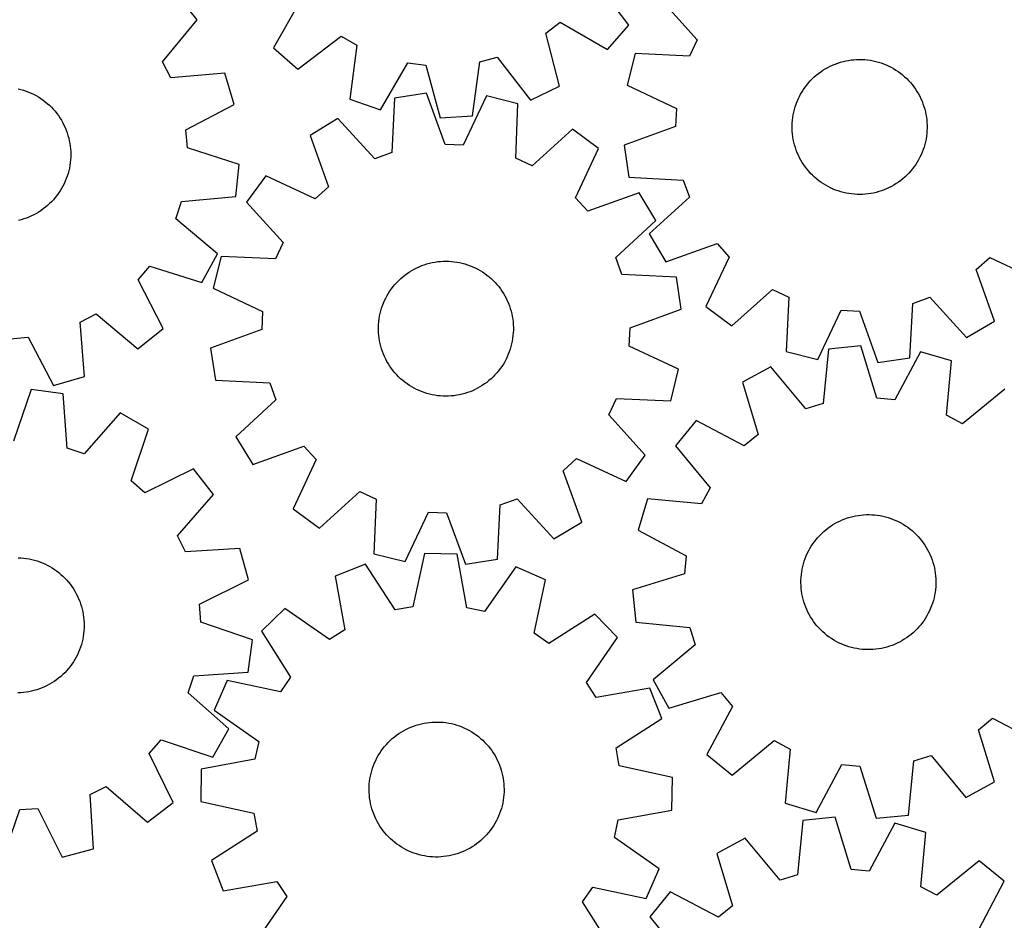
# Model space of a CAD drawing. Header units: millimetres. Extents: x 7 to 1243, y 7 to 1287.
# Tile 16 of 22: x 708 to 1059, y 447 to 767. Entities that reach past the tile are written whole.
import ezdxf

# ---------------------------------------------------------------- set-up
doc = ezdxf.new("R2010")
doc.units = ezdxf.units.MM
doc.layers.add('CUT', color=7, linetype='CONTINUOUS', true_color=0x000000)

msp = doc.modelspace()

# ---------------------------------------------------------------- linework, layer by layer
at = {"layer": 'CUT'}
for p, q in [((925.098333, 765.145068), (913.388194, 780.582524)), ((771.610996, 767.009854), (764.398409, 776.013411)), ((936.528751, 774.351422), (949.469076, 759.929549)), ((808.347027, 773.91895), (798.681545, 757.125473)), ((759.193775, 752.13521), (771.610996, 767.009854)), ((895.570973, 762.249569), (900.680295, 766.153095)), ((900.680295, 766.153095), (917.473772, 756.487613)), ((917.473772, 756.487613), (925.098333, 765.145068)), ((807.339001, 749.500912), (822.776457, 761.211052)), ((822.776457, 761.211052), (828.338097, 757.984468)), ((900.482072, 743.505943), (895.570973, 762.249569)), ((798.681545, 757.125473), (807.339001, 749.500912)), ((828.338097, 757.984468), (825.834942, 738.770498)), ((949.469076, 759.929549), (946.710923, 754.121342)), ((872.094289, 752.130483), (878.308502, 753.781617)), ((878.308502, 753.781617), (890.124831, 738.425291)), ((927.356162, 755.03549), (924.535656, 743.849329)), ((946.710923, 754.121342), (927.356162, 755.03549)), ((762.15752, 746.429169), (759.193775, 752.13521)), ((836.751181, 735.039387), (846.532254, 751.765804)), ((846.532254, 751.765804), (852.9053, 750.913177)), ((852.9053, 750.913177), (857.945554, 732.203867)), ((869.458678, 732.934234), (872.094289, 752.130483)), ((994.157565, 749.097682), (994.990067, 749.61308)), ((994.990067, 749.61308), (995.842899, 750.094092)), ((995.842899, 750.094092), (996.714641, 750.539919)), ((996.714641, 750.539919), (997.603842, 750.949817)), ((997.603842, 750.949817), (998.509023, 751.323104)), ((998.509023, 751.323104), (999.428675, 751.65916)), ((999.428675, 751.65916), (1000.36127, 751.957425)), ((1000.36127, 751.957425), (1001.305255, 752.217403)), ((1001.305255, 752.217403), (1002.259058, 752.43866)), ((1002.259058, 752.43866), (1003.221092, 752.620829)), ((1003.221092, 752.620829), (1004.189756, 752.763607)), ((1004.189756, 752.763607), (1005.163437, 752.866755)), ((1005.163437, 752.866755), (1006.140516, 752.930102)), ((1006.140516, 752.930102), (1007.119365, 752.953543)), ((1007.119365, 752.953543), (1008.098356, 752.937038)), ((1008.098356, 752.937038), (1009.075859, 752.880616)), ((1009.075859, 752.880616), (1010.050246, 752.784369)), ((1010.050246, 752.784369), (1011.019898, 752.648459)), ((1011.019898, 752.648459), (1011.983198, 752.473111)), ((1011.983198, 752.473111), (1012.938545, 752.258618)), ((1012.938545, 752.258618), (1013.884348, 752.005335)), ((1013.884348, 752.005335), (1014.819033, 751.713686)), ((1014.819033, 751.713686), (1015.741044, 751.384154)), ((1015.741044, 751.384154), (1016.648847, 751.01729)), ((1016.648847, 751.01729), (1017.54093, 750.613702)), ((1017.54093, 750.613702), (1018.415809, 750.174064)), ((1018.415809, 750.174064), (1019.272028, 749.699107)), ((1019.272028, 749.699107), (1020.108161, 749.189621)), ((781.467309, 748.033692), (762.15752, 746.429169)), ((784.685358, 736.955352), (781.467309, 748.033692)), ((989.664411, 745.335057), (990.347181, 746.036855)), ((990.347181, 746.036855), (991.058007, 746.71022)), ((991.058007, 746.71022), (991.795708, 747.354032)), ((991.795708, 747.354032), (992.559055, 747.967217)), ((992.559055, 747.967217), (993.346777, 748.548757)), ((993.346777, 748.548757), (994.157565, 749.097682)), ((1020.108161, 749.189621), (1020.922817, 748.646454)), ((1020.922817, 748.646454), (1021.714641, 748.07051)), ((1021.714641, 748.07051), (1022.482313, 747.462749)), ((1022.482313, 747.462749), (1023.224557, 746.824181)), ((1023.224557, 746.824181), (1023.940137, 746.155869)), ((1023.940137, 746.155869), (1024.627862, 745.458926)), ((707.875129, 742.531314), (708.825737, 742.296708)), ((890.124831, 738.425291), (900.482072, 743.505943)), ((924.535656, 743.849329), (942.009968, 735.477304)), ((987.235894, 742.267561), (987.795565, 743.070968)), ((987.795565, 743.070968), (988.387541, 743.850878)), ((988.387541, 743.850878), (989.010835, 744.605993)), ((989.010835, 744.605993), (989.664411, 745.335057)), ((1024.627862, 745.458926), (1025.286587, 744.734512)), ((1025.286587, 744.734512), (1025.915217, 743.983832)), ((1025.915217, 743.983832), (1026.512703, 743.208136)), ((1026.512703, 743.208136), (1027.078054, 742.408714)), ((708.825737, 742.296708), (709.765984, 742.023524)), ((709.765984, 742.023524), (710.694307, 741.712216)), ((710.694307, 741.712216), (711.609159, 741.363302)), ((711.609159, 741.363302), (712.509018, 740.977363)), ((712.509018, 740.977363), (713.392386, 740.555041)), ((713.392386, 740.555041), (714.257793, 740.097039)), ((714.257793, 740.097039), (715.103799, 739.604119)), ((715.103799, 739.604119), (715.928995, 739.077103)), ((715.928995, 739.077103), (716.732008, 738.516866)), ((841.713542, 739.213048), (840.77184, 719.859609)), ((853.118231, 740.950445), (841.713542, 739.213048)), ((859.780098, 722.755337), (853.118231, 740.950445)), ((874.479627, 739.984865), (866.203367, 722.464992)), ((885.681058, 737.225624), (874.479627, 739.984865)), ((985.33804, 738.846248), (985.75974, 739.729913)), ((985.75974, 739.729913), (986.217133, 740.595642)), ((986.217133, 740.595642), (986.709458, 741.441994)), ((986.709458, 741.441994), (987.235894, 742.267561)), ((1027.078054, 742.408714), (1027.610326, 741.586899)), ((1027.610326, 741.586899), (1028.108635, 740.744056)), ((1028.108635, 740.744056), (1028.57215, 739.88159)), ((1028.57215, 739.88159), (1029.000102, 739.000935)), ((1029.000102, 739.000935), (1029.391776, 738.103557)), ((716.732008, 738.516866), (717.511501, 737.924342)), ((717.511501, 737.924342), (718.266178, 737.300517)), ((718.266178, 737.300517), (718.994782, 736.646428)), ((718.994782, 736.646428), (719.6961, 735.963165)), ((719.6961, 735.963165), (720.368965, 735.251865)), ((767.521062, 727.964838), (784.685358, 736.955352)), ((825.834942, 738.770498), (836.751181, 735.039387)), ((884.872855, 717.86615), (885.681058, 737.225624)), ((984.021286, 735.16204), (984.293808, 736.102479)), ((984.293808, 736.102479), (984.604463, 737.03102)), ((984.604463, 737.03102), (984.952734, 737.946117)), ((984.952734, 737.946117), (985.33804, 738.846248)), ((1029.391776, 738.103557), (1029.746522, 737.190951)), ((1029.746522, 737.190951), (1030.063748, 736.264634)), ((1030.063748, 736.264634), (1030.342927, 735.326149)), ((720.368965, 735.251865), (721.012257, 734.513712)), ((721.012257, 734.513712), (721.624906, 733.749934)), ((721.624906, 733.749934), (722.205891, 732.961802)), ((722.205891, 732.961802), (722.754246, 732.150629)), ((722.754246, 732.150629), (723.269058, 731.317764)), ((857.945554, 732.203867), (869.458678, 732.934234)), ((942.009968, 735.477304), (941.684472, 729.05572)), ((983.320624, 731.312844), (983.436726, 732.285066)), ((983.436726, 732.285066), (983.592388, 733.251743)), ((983.592388, 733.251743), (983.787349, 734.211267)), ((983.787349, 734.211267), (984.021286, 735.16204)), ((1030.342927, 735.326149), (1030.583595, 734.377058)), ((1030.583595, 734.377058), (1030.78535, 733.41894)), ((1030.78535, 733.41894), (1030.947857, 732.45339)), ((1030.947857, 732.45339), (1031.070846, 731.482015)), ((723.269058, 731.317764), (723.74947, 730.464594)), ((723.74947, 730.464594), (724.194683, 729.592539)), ((724.194683, 729.592539), (724.603956, 728.70305)), ((724.603956, 728.70305), (724.976607, 727.797607)), ((821.608673, 731.930476), (811.736988, 725.960945)), ((834.726403, 717.669774), (821.608673, 731.930476)), ((941.684472, 729.05572), (923.453175, 722.493537)), ((983.207802, 729.358246), (983.244273, 730.336696)), ((983.211271, 728.379122), (983.207802, 729.358246)), ((983.244273, 730.336696), (983.320624, 731.312844)), ((1031.070846, 731.482015), (1031.154111, 730.506432)), ((1031.154111, 730.506432), (1031.197514, 729.528265)), ((1031.200982, 728.549141), (1031.164511, 727.570691)), ((1031.197514, 729.528265), (1031.200982, 728.549141)), ((724.976607, 727.797607), (725.312016, 726.877718)), ((725.312016, 726.877718), (725.609625, 725.944913)), ((725.609625, 725.944913), (725.868938, 725.000746)), ((725.868938, 725.000746), (726.089524, 724.046788)), ((768.075599, 721.558967), (767.521062, 727.964838)), ((811.736988, 725.960945), (818.273209, 707.720325)), ((905.046904, 728.158892), (890.696072, 715.139828)), ((914.339761, 721.323084), (905.046904, 728.158892)), ((983.254674, 727.400955), (983.211271, 728.379122)), ((983.337939, 726.425372), (983.254674, 727.400955)), ((983.460927, 725.453997), (983.337939, 726.425372)), ((983.623434, 724.488447), (983.460927, 725.453997)), ((1030.972058, 725.622321), (1030.816397, 724.655643)), ((1031.088161, 726.594542), (1030.972058, 725.622321)), ((1031.164511, 727.570691), (1031.088161, 726.594542)), ((726.089524, 724.046788), (726.271017, 723.084626)), ((726.271017, 723.084626), (726.413113, 722.115862)), ((726.413113, 722.115862), (726.515576, 721.142108)), ((786.529541, 715.651817), (768.075599, 721.558967)), ((866.203367, 722.464992), (859.780098, 722.755337)), ((923.453175, 722.493537), (925.128126, 711.07951)), ((983.82519, 723.530329), (983.623434, 724.488447)), ((984.065857, 722.581238), (983.82519, 723.530329)), ((984.345037, 721.642753), (984.065857, 722.581238)), ((984.662263, 720.716436), (984.345037, 721.642753)), ((1030.114976, 721.804908), (1029.804321, 720.876367)), ((1030.387499, 722.745347), (1030.114976, 721.804908)), ((1030.621436, 723.69612), (1030.387499, 722.745347)), ((1030.816397, 724.655643), (1030.621436, 723.69612)), ((726.515576, 721.142108), (726.578236, 720.164985)), ((726.583795, 718.207141), (726.526685, 717.229678)), ((726.578236, 720.164985), (726.600988, 719.18612)), ((726.600988, 719.18612), (726.583795, 718.207141)), ((840.77184, 719.859609), (834.726403, 717.669774)), ((906.184529, 703.746548), (914.339761, 721.323084)), ((985.017009, 719.80383), (984.662263, 720.716436)), ((985.408683, 718.906452), (985.017009, 719.80383)), ((985.836634, 718.025797), (985.408683, 718.906452)), ((986.30015, 717.163331), (985.836634, 718.025797)), ((1028.649044, 718.177474), (1028.191651, 717.311745)), ((1029.070745, 719.061139), (1028.649044, 718.177474)), ((1029.456051, 719.961269), (1029.070745, 719.061139)), ((1029.804321, 720.876367), (1029.456051, 719.961269)), ((726.293161, 715.285803), (726.117135, 714.322625)), ((726.429753, 716.255358), (726.293161, 715.285803)), ((726.526685, 717.229678), (726.429753, 716.255358)), ((785.263134, 704.185271), (786.529541, 715.651817)), ((890.696072, 715.139828), (884.872855, 717.86615)), ((986.798459, 716.320488), (986.30015, 717.163331)), ((987.330731, 715.498673), (986.798459, 716.320488)), ((987.896081, 714.699251), (987.330731, 715.498673)), ((988.493568, 713.923555), (987.896081, 714.699251)), ((1026.613219, 714.836419), (1026.021244, 714.056509)), ((1027.172891, 715.639826), (1026.613219, 714.836419)), ((1027.699327, 716.465393), (1027.172891, 715.639826)), ((1028.191651, 717.311745), (1027.699327, 716.465393)), ((725.355715, 711.487326), (725.025535, 710.565547)), ((725.648022, 712.421805), (725.355715, 711.487326)), ((725.90197, 713.36743), (725.648022, 712.421805)), ((726.117135, 714.322625), (725.90197, 713.36743)), ((795.949431, 711.538925), (789.113623, 702.246068)), ((813.525967, 703.383693), (795.949431, 711.538925)), ((925.128126, 711.07951), (944.476121, 710.031897)), ((989.122197, 713.172875), (988.493568, 713.923555)), ((989.780923, 712.448461), (989.122197, 713.172875)), ((990.468648, 711.751518), (989.780923, 712.448461)), ((991.184228, 711.083206), (990.468648, 711.751518)), ((991.926471, 710.444638), (991.184228, 711.083206)), ((1023.350777, 711.197166), (1022.613077, 710.553355)), ((1024.061604, 711.870532), (1023.350777, 711.197166)), ((1024.744373, 712.57233), (1024.061604, 711.870532)), ((1025.397949, 713.301394), (1024.744373, 712.57233)), ((1026.021244, 714.056509), (1025.397949, 713.301394)), ((723.813564, 707.891634), (723.338005, 707.035749)), ((724.253818, 708.766203), (723.813564, 707.891634)), ((724.658032, 709.658002), (724.253818, 708.766203)), ((725.025535, 710.565547), (724.658032, 709.658002)), ((818.273209, 707.720325), (813.525967, 703.383693)), ((944.476121, 710.031897), (946.632835, 703.974565)), ((992.694144, 709.836876), (991.926471, 710.444638)), ((993.485967, 709.260933), (992.694144, 709.836876)), ((994.300624, 708.717766), (993.485967, 709.260933)), ((995.136757, 708.20828), (994.300624, 708.717766)), ((995.992976, 707.733323), (995.136757, 708.20828)), ((996.867855, 707.293684), (995.992976, 707.733323)), ((1018.565886, 707.813294), (1017.694144, 707.367468)), ((1019.418718, 708.294307), (1018.565886, 707.813294)), ((1020.25122, 708.809705), (1019.418718, 708.294307)), ((1021.062007, 709.35863), (1020.25122, 708.809705)), ((1021.84973, 709.94017), (1021.062007, 709.35863)), ((1022.613077, 710.553355), (1021.84973, 709.94017)), ((721.70769, 704.594282), (721.099389, 703.827038)), ((722.284191, 705.3857), (721.70769, 704.594282)), ((722.82793, 706.199974), (722.284191, 705.3857)), ((723.338005, 707.035749), (722.82793, 706.199974)), ((765.964871, 702.447611), (785.263134, 704.185271)), ((928.761781, 705.535527), (910.521161, 698.999306)), ((934.731312, 695.663842), (928.761781, 705.535527)), ((946.632835, 703.974565), (932.300552, 690.935084)), ((997.759938, 706.890097), (996.867855, 707.293684)), ((998.667741, 706.523232), (997.759938, 706.890097)), ((999.589752, 706.193701), (998.667741, 706.523232)), ((1000.524436, 705.902052), (999.589752, 706.193701)), ((1001.470239, 705.648769), (1000.524436, 705.902052)), ((1002.425586, 705.434276), (1001.470239, 705.648769)), ((1003.388887, 705.258928), (1002.425586, 705.434276)), ((1004.358538, 705.123018), (1003.388887, 705.258928)), ((1005.332926, 705.026771), (1004.358538, 705.123018)), ((1006.310429, 704.970349), (1005.332926, 705.026771)), ((1007.28942, 704.953844), (1006.310429, 704.970349)), ((1008.268269, 704.977285), (1007.28942, 704.953844)), ((1009.245347, 705.040632), (1008.268269, 704.977285)), ((1010.219029, 705.14378), (1009.245347, 705.040632)), ((1011.187693, 705.286558), (1010.219029, 705.14378)), ((1012.149727, 705.468727), (1011.187693, 705.286558)), ((1013.10353, 705.689984), (1012.149727, 705.468727)), ((1014.047514, 705.949962), (1013.10353, 705.689984)), ((1014.980109, 706.248227), (1014.047514, 705.949962)), ((1015.899762, 706.584283), (1014.980109, 706.248227)), ((1016.804942, 706.95757), (1015.899762, 706.584283)), ((1017.694144, 707.367468), (1016.804942, 706.95757)), ((718.36918, 701.024683), (717.618058, 700.396582)), ((719.094057, 701.682899), (718.36918, 701.024683)), ((719.791484, 702.370133), (719.094057, 701.682899)), ((720.460299, 703.085243), (719.791484, 702.370133)), ((721.099389, 703.827038), (720.460299, 703.085243)), ((764.025776, 696.317146), (765.964871, 702.447611)), ((789.113623, 702.246068), (802.132688, 687.895236)), ((910.521161, 698.999306), (906.184529, 703.746548)), ((712.632992, 697.315203), (711.735339, 696.92416)), ((713.513948, 697.742535), (712.632992, 697.315203)), ((714.37674, 698.205443), (713.513948, 697.742535)), ((715.219933, 698.703159), (714.37674, 698.205443)), ((716.042123, 699.234853), (715.219933, 698.703159)), ((716.841942, 699.799641), (716.042123, 699.234853)), ((717.618058, 700.396582), (716.841942, 699.799641)), ((708.957263, 695.974962), (708.008003, 695.734962)), ((709.895944, 696.253481), (708.957263, 695.974962)), ((710.822484, 696.570056), (709.895944, 696.253481)), ((711.735339, 696.92416), (710.822484, 696.570056)), ((778.814427, 683.797633), (764.025776, 696.317146)), ((920.47061, 682.546112), (934.731312, 695.663842)), ((932.300552, 690.935084), (938.215963, 681.030874)), ((802.132688, 687.895236), (799.406365, 682.072019)), ((938.215963, 681.030874), (956.492084, 687.467163)), ((956.492084, 687.467163), (960.802669, 682.696257)), ((773.256362, 673.688558), (778.814427, 683.797633)), ((750.6246, 674.546544), (754.762118, 679.468296)), ((754.762118, 679.468296), (773.256362, 673.688558)), ((780.046891, 682.880222), (777.28765, 671.678791)), ((799.406365, 682.072019), (780.046891, 682.880222)), ((850.540203, 679.277096), (851.447138, 679.646101)), ((851.447138, 679.646101), (852.368369, 679.977807)), ((852.368369, 679.977807), (853.302363, 680.27166)), ((853.302363, 680.27166), (854.247566, 680.527173)), ((854.247566, 680.527173), (855.202404, 680.743919)), ((855.202404, 680.743919), (856.165288, 680.921539)), ((856.165288, 680.921539), (857.134616, 681.059736)), ((857.134616, 681.059736), (858.108775, 681.158281)), ((858.108775, 681.158281), (859.086142, 681.217009)), ((859.086142, 681.217009), (860.065091, 681.235823)), ((860.065091, 681.235823), (861.043992, 681.214691)), ((861.043992, 681.214691), (862.021217, 681.153649)), ((862.021217, 681.153649), (862.99514, 681.052798)), ((862.99514, 681.052798), (863.964138, 680.912306)), ((863.964138, 680.912306), (864.926599, 680.732406)), ((864.926599, 680.732406), (865.880921, 680.513399)), ((865.880921, 680.513399), (866.825516, 680.255649)), ((866.825516, 680.255649), (867.758812, 679.959585)), ((867.758812, 679.959585), (868.679255, 679.625699)), ((868.679255, 679.625699), (869.585313, 679.254548)), ((922.660445, 676.500675), (920.47061, 682.546112)), ((960.802669, 682.696257), (952.551359, 665.164619)), ((1048.690923, 678.241385), (1053.461829, 682.55197)), ((1053.461829, 682.55197), (1070.993466, 674.30066)), ((844.715137, 675.708805), (845.481374, 676.318376)), ((845.481374, 676.318376), (846.271836, 676.896186)), ((846.271836, 676.896186), (847.085209, 677.441273)), ((847.085209, 677.441273), (847.920139, 677.95273)), ((847.920139, 677.95273), (848.775235, 678.429705)), ((848.775235, 678.429705), (849.649074, 678.871406)), ((849.649074, 678.871406), (850.540203, 679.277096)), ((869.585313, 679.254548), (870.475479, 678.846748)), ((870.475479, 678.846748), (871.34827, 678.40298)), ((871.34827, 678.40298), (872.202234, 677.92398)), ((872.202234, 677.92398), (873.03595, 677.410548)), ((873.03595, 677.410548), (873.84803, 676.863536)), ((873.84803, 676.863536), (874.637122, 676.283857)), ((874.637122, 676.283857), (875.401913, 675.672473)), ((942.013884, 675.558973), (922.660445, 676.500675)), ((1055.127212, 659.965264), (1048.690923, 678.241385)), ((759.496522, 657.32065), (750.6246, 674.546544)), ((841.29045, 672.2218), (841.917306, 672.973961)), ((841.917306, 672.973961), (842.574321, 673.699927)), ((842.574321, 673.699927), (843.2604, 674.39849)), ((843.2604, 674.39849), (843.974402, 675.068488)), ((843.974402, 675.068488), (844.715137, 675.708805)), ((875.401913, 675.672473), (876.141131, 675.030404)), ((876.141131, 675.030404), (876.853544, 674.358717)), ((876.853544, 674.358717), (877.537967, 673.658531)), ((877.537967, 673.658531), (878.19326, 672.931011)), ((878.19326, 672.931011), (878.818334, 672.177369)), ((943.751281, 664.154285), (942.013884, 675.558973)), ((777.28765, 671.678791), (794.807523, 663.402531)), ((838.6432, 668.113302), (839.10468, 668.976859)), ((839.10468, 668.976859), (839.600999, 669.820875)), ((839.600999, 669.820875), (840.131331, 670.643944)), ((840.131331, 670.643944), (840.694794, 671.444697)), ((840.694794, 671.444697), (841.29045, 672.2218)), ((878.818334, 672.177369), (879.412148, 671.398857)), ((879.412148, 671.398857), (879.973713, 670.596772)), ((879.973713, 670.596772), (880.502095, 669.77245)), ((880.502095, 669.77245), (880.996415, 668.927261)), ((961.806664, 658.278052), (976.228536, 671.218377)), ((976.228536, 671.218377), (982.036744, 668.460224)), ((837.475179, 665.4199), (837.82777, 666.333341)), ((837.82777, 666.333341), (838.217327, 667.23164)), ((838.217327, 667.23164), (838.6432, 668.113302)), ((880.996415, 668.927261), (881.455848, 668.062613)), ((881.455848, 668.062613), (881.879632, 667.179946)), ((881.879632, 667.179946), (882.26706, 666.280727)), ((882.26706, 666.280727), (882.617488, 665.366454)), ((982.036744, 668.460224), (981.122595, 649.105463)), ((1025.078576, 646.877427), (1026.126188, 666.225422)), ((1026.126188, 666.225422), (1032.18352, 668.382136)), ((1032.18352, 668.382136), (1045.223002, 654.049853)), ((729.91228, 659.561539), (735.618321, 662.525284)), ((735.618321, 662.525284), (750.492964, 650.108063)), ((794.807523, 663.402531), (794.517178, 656.979262)), ((836.44525, 661.64545), (836.644745, 662.604041)), ((836.644745, 662.604041), (836.883173, 663.553697)), ((836.883173, 663.553697), (837.160138, 664.492838)), ((837.160138, 664.492838), (837.475179, 665.4199)), ((882.617488, 665.366454), (882.930333, 664.438648)), ((882.930333, 664.438648), (883.205073, 663.498854)), ((883.205073, 663.498854), (883.441252, 662.548636)), ((883.441252, 662.548636), (883.638476, 661.589575)), ((925.556173, 657.492417), (943.751281, 664.154285)), ((952.551359, 665.164619), (961.806664, 658.278052)), ((992.308757, 646.284957), (1000.680782, 663.75927)), ((1000.680782, 663.75927), (1007.102366, 663.433773)), ((1007.102366, 663.433773), (1013.664549, 645.202476)), ((731.516802, 640.25175), (729.91228, 659.561539)), ((836.042266, 657.753813), (836.083361, 658.73208)), ((836.083361, 658.73208), (836.164325, 659.707857)), ((836.164325, 659.707857), (836.285021, 660.679519)), ((836.285021, 660.679519), (836.44525, 661.64545)), ((883.638476, 661.589575), (883.796417, 660.623267)), ((883.796417, 660.623267), (883.914813, 659.651322)), ((883.914813, 659.651322), (883.993466, 658.675357)), ((883.993466, 658.675357), (884.032245, 657.696995)), ((1045.223002, 654.049853), (1055.127212, 659.965264)), ((750.492964, 650.108063), (759.496522, 657.32065)), ((794.517178, 656.979262), (776.32207, 650.317395)), ((836.041106, 656.774684), (836.042266, 657.753813)), ((836.079885, 655.796323), (836.041106, 656.774684)), ((836.158538, 654.820357), (836.079885, 655.796323)), ((883.98999, 655.739599), (883.909026, 654.763822)), ((884.031085, 656.717866), (883.98999, 655.739599)), ((884.032245, 657.696995), (884.031085, 656.717866)), ((925.265828, 651.069148), (925.556173, 657.492417)), ((705.042078, 653.64346), (711.447948, 654.197997)), ((711.447948, 654.197997), (720.438462, 637.033701)), ((836.276934, 653.848412), (836.158538, 654.820357)), ((836.434875, 652.882104), (836.276934, 653.848412)), ((836.632099, 651.923043), (836.434875, 652.882104)), ((836.868278, 650.972825), (836.632099, 651.923043)), ((883.428606, 651.867638), (883.190178, 650.917982)), ((883.628101, 652.826229), (883.428606, 651.867638)), ((883.78833, 653.79216), (883.628101, 652.826229)), ((883.909026, 654.763822), (883.78833, 653.79216)), ((776.32207, 650.317395), (778.059467, 638.912706)), ((837.143018, 650.033031), (836.868278, 650.972825)), ((837.455863, 649.105225), (837.143018, 650.033031)), ((837.806291, 648.190952), (837.455863, 649.105225)), ((838.193719, 647.291733), (837.806291, 648.190952)), ((882.245581, 648.138338), (881.856024, 647.240039)), ((882.598173, 649.051779), (882.245581, 648.138338)), ((882.913213, 649.978841), (882.598173, 649.051779)), ((883.190178, 650.917982), (882.913213, 649.978841)), ((942.785701, 642.792888), (925.265828, 651.069148)), ((981.122595, 649.105463), (992.308757, 646.284957)), ((996.098946, 649.919431), (994.197872, 630.63658)), ((1007.575809, 651.088659), (996.098946, 649.919431)), ((1013.326422, 632.585338), (1007.575809, 651.088659)), ((1028.862957, 649.064078), (1019.727366, 631.976557)), ((1039.913639, 645.752298), (1028.862957, 649.064078)), ((838.617503, 646.409066), (838.193719, 647.291733)), ((839.076937, 645.544418), (838.617503, 646.409066)), ((839.571256, 644.699229), (839.076937, 645.544418)), ((840.099638, 643.874907), (839.571256, 644.699229)), ((880.472352, 644.650804), (879.94202, 643.827735)), ((880.968671, 645.49482), (880.472352, 644.650804)), ((881.430151, 646.358377), (880.968671, 645.49482)), ((881.856024, 647.240039), (881.430151, 646.358377)), ((1013.664549, 645.202476), (1025.078576, 646.877427)), ((1038.1456, 626.456795), (1039.913639, 645.752298)), ((840.661203, 643.072822), (840.099638, 643.874907)), ((841.255017, 642.294311), (840.661203, 643.072822)), ((841.880091, 641.540668), (841.255017, 642.294311)), ((842.535384, 640.813148), (841.880091, 641.540668)), ((878.156045, 641.497718), (877.49903, 640.771752)), ((878.782901, 642.249879), (878.156045, 641.497718)), ((879.378557, 643.026982), (878.782901, 642.249879)), ((879.94202, 643.827735), (879.378557, 643.026982)), ((940.02646, 631.591457), (942.785701, 642.792888)), ((975.657412, 643.643661), (965.501618, 638.17143)), ((988.0512, 628.749486), (975.657412, 643.643661)), ((720.438462, 637.033701), (731.516802, 640.25175)), ((778.059467, 638.912706), (797.412906, 637.971004)), ((797.412906, 637.971004), (799.602741, 631.925567)), ((843.219807, 640.112962), (842.535384, 640.813148)), ((843.93222, 639.441275), (843.219807, 640.112962)), ((844.671438, 638.799206), (843.93222, 639.441275)), ((845.436229, 638.187822), (844.671438, 638.799206)), ((846.225321, 637.608143), (845.436229, 638.187822)), ((847.037401, 637.061131), (846.225321, 637.608143)), ((873.801515, 637.575494), (872.988142, 637.030407)), ((874.591977, 638.153303), (873.801515, 637.575494)), ((875.358214, 638.762874), (874.591977, 638.153303)), ((876.09895, 639.403191), (875.358214, 638.762874)), ((876.812951, 640.073189), (876.09895, 639.403191)), ((877.49903, 640.771752), (876.812951, 640.073189)), ((965.501618, 638.17143), (971.124481, 619.628889)), ((712.523045, 635.62229), (706.244094, 617.291518)), ((723.961651, 634.12437), (712.523045, 635.62229)), ((725.308882, 614.794926), (723.961651, 634.12437)), ((847.871117, 636.547699), (847.037401, 637.061131)), ((848.725081, 636.068699), (847.871117, 636.547699)), ((849.597872, 635.624931), (848.725081, 636.068699)), ((850.488038, 635.217131), (849.597872, 635.624931)), ((851.394096, 634.84598), (850.488038, 635.217131)), ((852.314539, 634.512094), (851.394096, 634.84598)), ((853.247835, 634.21603), (852.314539, 634.512094)), ((854.19243, 633.95828), (853.247835, 634.21603)), ((855.146752, 633.739273), (854.19243, 633.95828)), ((865.825785, 633.944506), (864.870947, 633.72776)), ((866.770988, 634.200019), (865.825785, 633.944506)), ((867.704982, 634.493872), (866.770988, 634.200019)), ((868.626214, 634.825578), (867.704982, 634.493872)), ((869.533148, 635.194583), (868.626214, 634.825578)), ((870.424277, 635.600273), (869.533148, 635.194583)), ((871.298117, 636.041974), (870.424277, 635.600273)), ((872.153213, 636.51895), (871.298117, 636.041974)), ((872.988142, 637.030407), (872.153213, 636.51895)), ((1058.805627, 635.735591), (1043.826329, 623.444819)), ((799.602741, 631.925567), (785.34204, 618.807837)), ((856.109214, 633.559374), (855.146752, 633.739273)), ((857.078212, 633.418881), (856.109214, 633.559374)), ((858.052134, 633.31803), (857.078212, 633.418881)), ((859.029359, 633.256988), (858.052134, 633.31803)), ((860.008261, 633.235856), (859.029359, 633.256988)), ((860.98721, 633.25467), (860.008261, 633.235856)), ((861.964576, 633.313398), (860.98721, 633.25467)), ((862.938735, 633.411943), (861.964576, 633.313398)), ((863.908063, 633.55014), (862.938735, 633.411943)), ((864.870947, 633.72776), (863.908063, 633.55014)), ((917.940664, 626.576443), (920.666986, 632.39966)), ((920.666986, 632.39966), (940.02646, 631.591457)), ((994.197872, 630.63658), (988.0512, 628.749486)), ((1019.727366, 631.976557), (1013.326422, 632.585338)), ((744.214776, 627.264887), (731.3989, 612.732313)), ((754.209441, 621.503625), (744.214776, 627.264887)), ((930.959728, 612.225611), (917.940664, 626.576443)), ((949.017736, 624.550738), (941.729137, 615.608602)), ((966.167857, 615.533213), (949.017736, 624.550738)), ((1043.826329, 623.444819), (1038.1456, 626.456795)), ((748.057063, 603.129984), (754.209441, 621.503625)), ((785.34204, 618.807837), (791.31157, 608.936152)), ((971.124481, 619.628889), (966.167857, 615.533213)), ((731.3989, 612.732313), (725.308882, 614.794926)), ((791.31157, 608.936152), (809.55219, 615.472373)), ((809.55219, 615.472373), (813.888822, 610.725131)), ((941.729137, 615.608602), (954.019909, 600.629305)), ((813.888822, 610.725131), (805.73359, 593.148595)), ((901.800142, 606.751354), (906.547384, 611.087986)), ((906.547384, 611.087986), (924.12392, 602.932754)), ((924.12392, 602.932754), (930.959728, 612.225611)), ((770.295879, 607.415753), (752.894178, 598.893829)), ((777.325006, 598.268248), (770.295879, 607.415753)), ((908.336363, 588.510734), (901.800142, 606.751354)), ((752.894178, 598.893829), (748.057063, 603.129984)), ((815.026447, 586.312787), (829.377279, 599.331852)), ((829.377279, 599.331852), (835.200496, 596.605529)), ((954.019909, 600.629305), (951.007933, 594.948575)), ((764.609662, 583.647631), (777.325006, 598.268248)), ((835.200496, 596.605529), (834.392293, 577.246055)), ((879.301511, 594.61207), (885.346948, 596.801905)), ((885.346948, 596.801905), (898.464678, 582.541204)), ((931.71243, 596.716615), (928.40065, 585.665932)), ((951.007933, 594.948575), (931.71243, 596.716615)), ((805.73359, 593.148595), (815.026447, 586.312787)), ((845.593724, 574.486814), (853.869984, 592.006687)), ((853.869984, 592.006687), (860.293253, 591.716342)), ((878.359809, 575.258631), (879.301511, 594.61207)), ((860.293253, 591.716342), (866.955121, 573.521234)), ((898.464678, 582.541204), (908.336363, 588.510734)), ((998.39819, 587.95718), (999.257475, 588.426568)), ((999.257475, 588.426568), (1000.13519, 588.860517)), ((1000.13519, 588.860517), (1001.029874, 589.258303)), ((1001.029874, 589.258303), (1001.94004, 589.619266)), ((1001.94004, 589.619266), (1002.864171, 589.942804)), ((1002.864171, 589.942804), (1003.80073, 590.228379)), ((1003.80073, 590.228379), (1004.748157, 590.475515)), ((1004.748157, 590.475515), (1005.704877, 590.683801)), ((1005.704877, 590.683801), (1006.669295, 590.852891)), ((1006.669295, 590.852891), (1007.639809, 590.982503)), ((1007.639809, 590.982503), (1008.614801, 591.072421)), ((1008.614801, 591.072421), (1009.592649, 591.122495)), ((1009.592649, 591.122495), (1010.571727, 591.132643)), ((1010.571727, 591.132643), (1011.550403, 591.102848)), ((1011.550403, 591.102848), (1012.52705, 591.033158)), ((1012.52705, 591.033158), (1013.500041, 590.92369)), ((1013.500041, 590.92369), (1014.467757, 590.774626)), ((1014.467757, 590.774626), (1015.428588, 590.586215)), ((1015.428588, 590.586215), (1016.380935, 590.358769)), ((1016.380935, 590.358769), (1017.323211, 590.092668)), ((1017.323211, 590.092668), (1018.25385, 589.788354)), ((1018.25385, 589.788354), (1019.171302, 589.446334)), ((1019.171302, 589.446334), (1020.074039, 589.067178)), ((1020.074039, 589.067178), (1020.96056, 588.651515)), ((1020.96056, 588.651515), (1021.829389, 588.200038)), ((928.40065, 585.665932), (945.488172, 576.530341)), ((993.707174, 584.444326), (994.427078, 585.107977)), ((994.427078, 585.107977), (995.173452, 585.741713)), ((995.173452, 585.741713), (995.945054, 586.344477)), ((995.945054, 586.344477), (996.740601, 586.915267)), ((996.740601, 586.915267), (997.558766, 587.453133)), ((997.558766, 587.453133), (998.39819, 587.95718)), ((1021.829389, 588.200038), (1022.67908, 587.713499)), ((1022.67908, 587.713499), (1023.508219, 587.192706)), ((1023.508219, 587.192706), (1024.315425, 586.638528)), ((1024.315425, 586.638528), (1025.099355, 586.051887)), ((1025.099355, 586.051887), (1025.858705, 585.433758)), ((1025.858705, 585.433758), (1026.59221, 584.78517)), ((767.457467, 577.88285), (764.609662, 583.647631)), ((990.544994, 580.717624), (991.115523, 581.513357)), ((991.115523, 581.513357), (991.718033, 582.285158)), ((991.718033, 582.285158), (992.351523, 583.03174)), ((992.351523, 583.03174), (993.014938, 583.751863)), ((993.014938, 583.751863), (993.707174, 584.444326)), ((1026.59221, 584.78517), (1027.298649, 584.107204)), ((1027.298649, 584.107204), (1027.976848, 583.400987)), ((1027.976848, 583.400987), (1028.625676, 582.667696)), ((1028.625676, 582.667696), (1029.244055, 581.908549)), ((1029.244055, 581.908549), (1029.830954, 581.124812)), ((786.795742, 579.096739), (767.457467, 577.88285)), ((789.789209, 567.955616), (786.795742, 579.096739)), ((988.600861, 577.322395), (989.034521, 578.200253)), ((989.034521, 578.200253), (989.503626, 579.059692)), ((989.503626, 579.059692), (990.007397, 579.899281)), ((990.007397, 579.899281), (990.544994, 580.717624)), ((1029.830954, 581.124812), (1030.385398, 580.317788)), ((1030.385398, 580.317788), (1030.906463, 579.488821)), ((1030.906463, 579.488821), (1031.393281, 578.63929)), ((1031.393281, 578.63929), (1031.845044, 577.770609)), ((707.900511, 575.77498), (708.878741, 575.733013)), ((708.878741, 575.733013), (709.854446, 575.65118)), ((709.854446, 575.65118), (710.826, 575.529618)), ((710.826, 575.529618), (711.791787, 575.368528)), ((711.791787, 575.368528), (712.7502, 575.16818)), ((712.7502, 575.16818), (713.699644, 574.928906)), ((713.699644, 574.928906), (714.638538, 574.651104)), ((714.638538, 574.651104), (715.565319, 574.335238)), ((834.392293, 577.246055), (845.593724, 574.486814)), ((852.482471, 577.307181), (848.292868, 558.38921)), ((864.016839, 577.097856), (852.482471, 577.307181)), ((867.517264, 558.040327), (864.016839, 577.097856)), ((866.955121, 573.521234), (878.359809, 575.258631)), ((945.488172, 576.530341), (944.87939, 570.129398)), ((987.234204, 573.656406), (987.519471, 574.593058)), ((987.519471, 574.593058), (987.842705, 575.517295)), ((987.842705, 575.517295), (988.203368, 576.42758)), ((988.203368, 576.42758), (988.600861, 577.322395)), ((1031.845044, 577.770609), (1032.260998, 576.884225)), ((1032.260998, 576.884225), (1032.640452, 575.981612)), ((1032.640452, 575.981612), (1032.982773, 575.064273)), ((1032.982773, 575.064273), (1033.287393, 574.133734)), ((715.565319, 574.335238), (716.478445, 573.981832)), ((716.478445, 573.981832), (717.376397, 573.591476)), ((717.376397, 573.591476), (718.257679, 573.164818)), ((718.257679, 573.164818), (719.120825, 572.702568)), ((719.120825, 572.702568), (719.964398, 572.205498)), ((719.964398, 572.205498), (720.786994, 571.674432)), ((720.786994, 571.674432), (721.587244, 571.110256)), ((721.587244, 571.110256), (722.363817, 570.513908)), ((831.437893, 573.516753), (820.701421, 569.296132)), ((841.964865, 557.249446), (831.437893, 573.516753)), ((884.910028, 572.546344), (873.799746, 556.671709)), ((895.486289, 567.938942), (884.910028, 572.546344)), ((986.610635, 570.787635), (986.779407, 571.752109)), ((986.779407, 571.752109), (986.987379, 572.708897)), ((986.987379, 572.708897), (987.234204, 573.656406)), ((1033.287393, 574.133734), (1033.553804, 573.191545)), ((1033.553804, 573.191545), (1033.781562, 572.239274)), ((1033.781562, 572.239274), (1033.97029, 571.278505)), ((1033.97029, 571.278505), (1034.119671, 570.310837)), ((722.363817, 570.513908), (723.115419, 569.886382)), ((723.115419, 569.886382), (723.840799, 569.228721)), ((723.840799, 569.228721), (724.538751, 568.542019)), ((724.538751, 568.542019), (725.208113, 567.827421)), ((725.208113, 567.827421), (725.847769, 567.086116)), ((772.446695, 559.313879), (789.789209, 567.955616)), ((820.701421, 569.296132), (824.070327, 550.214914)), ((891.42726, 548.992525), (895.486289, 567.938942)), ((944.87939, 570.129398), (926.37607, 564.378784)), ((986.332166, 566.885112), (986.341992, 567.864192)), ((986.341992, 567.864192), (986.391745, 568.842057)), ((986.391745, 568.842057), (986.481342, 569.817079)), ((986.481342, 569.817079), (986.610635, 570.787635)), ((1034.119671, 570.310837), (1034.229459, 569.337882)), ((1034.229459, 569.337882), (1034.29947, 568.361259)), ((1034.29947, 568.361259), (1034.329588, 567.382592)), ((1034.329588, 567.382592), (1034.319762, 566.403512)), ((725.847769, 567.086116), (726.456657, 566.319336)), ((726.456657, 566.319336), (727.033762, 565.528359)), ((727.033762, 565.528359), (727.578125, 564.714501)), ((727.578125, 564.714501), (728.088837, 563.879116)), ((728.088837, 563.879116), (728.565051, 563.023596)), ((926.37607, 564.378784), (927.545297, 552.901921)), ((986.362283, 565.906445), (986.332166, 566.885112)), ((986.432294, 564.929821), (986.362283, 565.906445)), ((986.542082, 563.956866), (986.432294, 564.929821)), ((986.691463, 562.989199), (986.542082, 563.956866)), ((1034.180411, 564.450625), (1034.051118, 563.480069)), ((1034.270008, 565.425647), (1034.180411, 564.450625)), ((1034.319762, 566.403512), (1034.270008, 565.425647)), ((728.565051, 563.023596), (729.005973, 562.149363)), ((729.005973, 562.149363), (729.41087, 561.257873)), ((729.41087, 561.257873), (729.779066, 560.35061)), ((986.880191, 562.02843), (986.691463, 562.989199)), ((987.107949, 561.076158), (986.880191, 562.02843)), ((987.37436, 560.133969), (987.107949, 561.076158)), ((1033.427549, 560.611298), (1033.142283, 559.674646)), ((1033.674374, 561.558807), (1033.427549, 560.611298)), ((1033.882346, 562.515595), (1033.674374, 561.558807)), ((1034.051118, 563.480069), (1033.882346, 562.515595)), ((729.779066, 560.35061), (730.109951, 559.429084)), ((730.109951, 559.429084), (730.402972, 558.494828)), ((730.402972, 558.494828), (730.657643, 557.549398)), ((730.657643, 557.549398), (730.873538, 556.594367)), ((772.871638, 552.898108), (772.446695, 559.313879)), ((802.7093, 557.740822), (794.405255, 549.732807)), ((818.660183, 546.740288), (802.7093, 557.740822)), ((848.292868, 558.38921), (841.964865, 557.249446)), ((873.799746, 556.671709), (867.517264, 558.040327)), ((987.67898, 559.203431), (987.37436, 560.133969)), ((988.021302, 558.286091), (987.67898, 559.203431)), ((988.400755, 557.383479), (988.021302, 558.286091)), ((988.816709, 556.497094), (988.400755, 557.383479)), ((1032.060892, 556.945309), (1031.627232, 556.067451)), ((1032.458385, 557.840124), (1032.060892, 556.945309)), ((1032.819048, 558.750408), (1032.458385, 557.840124)), ((1033.142283, 559.674646), (1032.819048, 558.750408)), ((730.873538, 556.594367), (731.0503, 555.631325)), ((731.0503, 555.631325), (731.187634, 554.661874)), ((731.187634, 554.661874), (731.28531, 553.687628)), ((731.28531, 553.687628), (731.343168, 552.710209)), ((913.047291, 555.738415), (896.707769, 545.323886)), ((921.055306, 547.43437), (913.047291, 555.738415)), ((989.268472, 555.628414), (988.816709, 556.497094)), ((989.755291, 554.778883), (989.268472, 555.628414)), ((990.276355, 553.949915), (989.755291, 554.778883)), ((990.830799, 553.142892), (990.276355, 553.949915)), ((1030.116759, 553.55008), (1029.54623, 552.754346)), ((1030.654356, 554.368423), (1030.116759, 553.55008)), ((1031.158127, 555.208012), (1030.654356, 554.368423)), ((1031.627232, 556.067451), (1031.158127, 555.208012)), ((731.339105, 550.752362), (731.277192, 549.775191)), ((731.361109, 551.731244), (731.339105, 550.752362)), ((731.343168, 552.710209), (731.361109, 551.731244)), ((791.202409, 546.619157), (772.871638, 552.898108)), ((824.070327, 550.214914), (818.660183, 546.740288)), ((927.545297, 552.901921), (946.828148, 551.000847)), ((946.828148, 551.000847), (948.715242, 544.854176)), ((991.417698, 552.359154), (990.830799, 553.142892)), ((992.036077, 551.600008), (991.417698, 552.359154)), ((992.684905, 550.866716), (992.036077, 551.600008)), ((993.363104, 550.1605), (992.684905, 550.866716)), ((994.069543, 549.482533), (993.363104, 550.1605)), ((1027.646815, 550.515841), (1026.954579, 549.823378)), ((1028.31023, 551.235963), (1027.646815, 550.515841)), ((1028.94372, 551.982546), (1028.31023, 551.235963)), ((1029.54623, 552.754346), (1028.94372, 551.982546)), ((730.853362, 546.870186), (730.633505, 545.91606)), ((731.034118, 547.832487), (730.853362, 546.870186)), ((731.175474, 548.801359), (731.034118, 547.832487)), ((731.277192, 549.775191), (731.175474, 548.801359)), ((789.704489, 535.180551), (791.202409, 546.619157)), ((794.405255, 549.732807), (804.819785, 533.393285)), ((896.707769, 545.323886), (891.42726, 548.992525)), ((910.054772, 531.483487), (921.055306, 547.43437)), ((994.803048, 548.833946), (994.069543, 549.482533)), ((995.562398, 548.215817), (994.803048, 548.833946)), ((996.346328, 547.629175), (995.562398, 548.215817)), ((997.153534, 547.074997), (996.346328, 547.629175)), ((997.982673, 546.554205), (997.153534, 547.074997)), ((998.832364, 546.067666), (997.982673, 546.554205)), ((1023.102987, 546.81457), (1022.263563, 546.310524)), ((1023.921153, 547.352436), (1023.102987, 546.81457)), ((1024.716699, 547.923227), (1023.921153, 547.352436)), ((1025.488301, 548.525991), (1024.716699, 547.923227)), ((1026.234675, 549.159726), (1025.488301, 548.525991)), ((1026.954579, 549.823378), (1026.234675, 549.159726)), ((729.743312, 543.118517), (729.371353, 542.21279)), ((730.078018, 544.038663), (729.743312, 543.118517)), ((730.374913, 544.971694), (730.078018, 544.038663)), ((730.633505, 545.91606), (730.374913, 544.971694)), ((948.715242, 544.854176), (933.821068, 532.460387)), ((999.701193, 545.616189), (998.832364, 546.067666)), ((1000.587714, 545.200526), (999.701193, 545.616189)), ((1001.490451, 544.821369), (1000.587714, 545.200526)), ((1002.407903, 544.479349), (1001.490451, 544.821369)), ((1003.338542, 544.175035), (1002.407903, 544.479349)), ((1004.280818, 543.908934), (1003.338542, 544.175035)), ((1005.233165, 543.681489), (1004.280818, 543.908934)), ((1006.193996, 543.493077), (1005.233165, 543.681489)), ((1007.161712, 543.344014), (1006.193996, 543.493077)), ((1008.134704, 543.234546), (1007.161712, 543.344014)), ((1009.11135, 543.164856), (1008.134704, 543.234546)), ((1010.090026, 543.13506), (1009.11135, 543.164856)), ((1011.069104, 543.145208), (1010.090026, 543.13506)), ((1012.046952, 543.195283), (1011.069104, 543.145208)), ((1013.021944, 543.285201), (1012.046952, 543.195283)), ((1013.992458, 543.414813), (1013.021944, 543.285201)), ((1014.956877, 543.583902), (1013.992458, 543.414813)), ((1015.913596, 543.792189), (1014.956877, 543.583902)), ((1016.861023, 544.039325), (1015.913596, 543.792189)), ((1017.797582, 544.324899), (1016.861023, 544.039325)), ((1018.721713, 544.648437), (1017.797582, 544.324899)), ((1019.631879, 545.0094), (1018.721713, 544.648437)), ((1020.526563, 545.407187), (1019.631879, 545.0094)), ((1021.404279, 545.841135), (1020.526563, 545.407187)), ((1022.263563, 546.310524), (1021.404279, 545.841135)), ((728.038455, 539.597056), (727.52428, 538.763798)), ((728.518215, 540.450593), (728.038455, 539.597056)), ((728.962761, 541.322988), (728.518215, 540.450593)), ((729.371353, 542.21279), (728.962761, 541.322988)), ((725.784098, 536.399384), (725.14137, 535.660739)), ((726.396163, 537.16363), (725.784098, 536.399384)), ((726.976545, 537.952205), (726.396163, 537.16363)), ((727.52428, 538.763798), (726.976545, 537.952205)), ((721.506911, 532.392958), (720.704326, 531.832108)), ((722.285951, 532.986078), (721.506911, 532.392958)), ((723.040151, 533.61048), (722.285951, 532.986078)), ((723.768254, 534.265126), (723.040151, 533.61048)), ((724.469049, 534.948925), (723.768254, 534.265126)), ((725.14137, 535.660739), (724.469049, 534.948925)), ((768.312432, 527.743302), (770.375046, 533.83332)), ((770.375046, 533.83332), (789.704489, 535.180551)), ((804.819785, 533.393285), (801.151145, 528.112776)), ((933.821068, 532.460387), (939.293298, 522.304593)), ((714.54357, 528.880976), (713.603532, 528.607073)), ((715.471654, 529.192993), (714.54357, 528.880976)), ((716.386239, 529.542607), (715.471654, 529.192993)), ((717.285803, 529.929234), (716.386239, 529.542607)), ((718.168848, 530.352231), (717.285803, 529.929234)), ((719.033904, 530.810894), (718.168848, 530.352231)), ((719.879533, 531.30446), (719.033904, 530.810894)), ((720.704326, 531.832108), (719.879533, 531.30446)), ((782.204729, 532.171805), (777.597326, 521.595544)), ((801.151145, 528.112776), (782.204729, 532.171805)), ((913.529398, 526.073343), (910.054772, 531.483487)), ((932.610616, 529.44225), (913.529398, 526.073343)), ((936.831237, 518.705778), (932.610616, 529.44225)), ((708.779334, 527.822978), (707.800938, 527.785071)), ((709.755369, 527.900761), (708.779334, 527.822978)), ((710.727419, 528.018291), (709.755369, 527.900761)), ((711.693867, 528.175371), (710.727419, 528.018291)), ((712.653103, 528.371741), (711.693867, 528.175371)), ((713.603532, 528.607073), (712.653103, 528.371741)), ((782.845007, 514.927426), (768.312432, 527.743302)), ((939.293298, 522.304593), (957.835839, 527.927456)), ((957.835839, 527.927456), (961.931516, 522.970833)), ((961.931516, 522.970833), (952.91399, 505.820711)), ((777.597326, 521.595544), (793.471962, 510.485262)), ((920.56393, 508.178805), (936.831237, 518.705778)), ((1049.537272, 514.638814), (1054.493896, 518.734491)), ((1054.493896, 518.734491), (1071.644017, 509.716966)), ((777.083744, 504.932761), (782.845007, 514.927426)), ((845.8151, 514.789464), (846.696034, 515.216842)), ((846.696034, 515.216842), (847.593666, 515.607931)), ((847.593666, 515.607931), (848.506504, 515.962083)), ((848.506504, 515.962083), (849.433027, 516.278706)), ((849.433027, 516.278706), (850.371693, 516.557274)), ((850.371693, 516.557274), (851.320941, 516.797323)), ((851.320941, 516.797323), (852.27919, 516.998454)), ((852.27919, 516.998454), (853.244846, 517.160332)), ((853.244846, 517.160332), (854.2163, 517.282688)), ((854.2163, 517.282688), (855.191937, 517.365318)), ((855.191937, 517.365318), (856.170133, 517.408084)), ((856.170133, 517.408084), (857.149258, 517.410915)), ((857.149258, 517.410915), (858.127685, 517.373806)), ((858.127685, 517.373806), (859.103783, 517.29682)), ((859.103783, 517.29682), (860.075929, 517.180085)), ((860.075929, 517.180085), (861.042505, 517.023794)), ((861.042505, 517.023794), (862.001901, 516.828207)), ((862.001901, 516.828207), (862.952521, 516.593651)), ((862.952521, 516.593651), (863.892783, 516.320516)), ((863.892783, 516.320516), (864.821122, 516.009257)), ((864.821122, 516.009257), (865.735992, 515.66039)), ((865.735992, 515.66039), (866.635871, 515.274498)), ((866.635871, 515.274498), (867.519261, 514.852222)), ((867.519261, 514.852222), (868.384692, 514.394265)), ((840.235196, 510.848809), (840.960039, 511.507062)), ((840.960039, 511.507062), (841.711129, 512.135202)), ((841.711129, 512.135202), (842.487214, 512.732184)), ((842.487214, 512.732184), (843.287003, 513.297013)), ((843.287003, 513.297013), (844.109165, 513.82875)), ((844.109165, 513.82875), (844.952332, 514.32651)), ((844.952332, 514.32651), (845.8151, 514.789464)), ((868.384692, 514.394265), (869.230724, 513.90139)), ((869.230724, 513.90139), (870.055947, 513.374416)), ((870.055947, 513.374416), (870.858989, 512.814222)), ((870.858989, 512.814222), (871.638514, 512.221738)), ((871.638514, 512.221738), (872.393223, 511.597952)), ((872.393223, 511.597952), (873.121861, 510.943901)), ((1055.160135, 496.096273), (1049.537272, 514.638814)), ((754.473949, 506.248024), (758.710104, 511.085139)), ((758.710104, 511.085139), (777.083744, 504.932761)), ((793.471962, 510.485262), (792.103344, 504.20278)), ((837.045256, 507.145841), (837.621715, 507.937289)), ((837.621715, 507.937289), (838.229976, 508.704566)), ((838.229976, 508.704566), (838.869028, 509.446394)), ((838.869028, 509.446394), (839.537805, 510.161538)), ((839.537805, 510.161538), (840.235196, 510.848809)), ((873.121861, 510.943901), (873.823215, 510.260675)), ((873.823215, 510.260675), (874.496117, 509.54941)), ((874.496117, 509.54941), (875.139447, 508.81129)), ((875.139447, 508.81129), (875.752136, 508.047544)), ((875.752136, 508.047544), (876.333162, 507.259443)), ((921.703694, 501.850802), (920.56393, 508.178805)), ((961.856126, 498.532113), (976.835424, 510.822884)), ((976.835424, 510.822884), (982.516153, 507.810909)), ((762.995873, 488.846323), (754.473949, 506.248024)), ((835.075805, 503.765236), (835.516013, 504.639828)), ((835.516013, 504.639828), (835.991528, 505.495737)), ((835.991528, 505.495737), (836.501559, 506.331539)), ((836.501559, 506.331539), (837.045256, 507.145841)), ((876.333162, 507.259443), (876.881559, 506.448298)), ((876.881559, 506.448298), (877.396415, 505.61546)), ((877.396415, 505.61546), (877.876872, 504.762315)), ((877.876872, 504.762315), (878.32213, 503.890283)), ((952.91399, 505.820711), (961.856126, 498.532113)), ((982.516153, 507.810909), (980.748114, 488.515405)), ((1026.463882, 503.631123), (1032.610553, 505.518217)), ((1032.610553, 505.518217), (1045.004341, 490.624043)), ((792.103344, 504.20278), (773.045814, 500.702355)), ((833.681791, 500.109561), (833.974049, 501.044056)), ((833.974049, 501.044056), (834.304181, 501.965852)), ((834.304181, 501.965852), (834.671637, 502.873415)), ((834.671637, 502.873415), (835.075805, 503.765236)), ((878.32213, 503.890283), (878.731449, 503.000815)), ((878.731449, 503.000815), (879.104147, 502.095392)), ((879.104147, 502.095392), (879.439604, 501.17552)), ((879.439604, 501.17552), (879.737261, 500.242731)), ((940.621665, 497.6612), (921.703694, 501.850802)), ((991.798796, 485.203625), (1000.934387, 502.291147)), ((1000.934387, 502.291147), (1007.335331, 501.682365)), ((1007.335331, 501.682365), (1013.085944, 483.179045)), ((1024.562807, 484.348272), (1026.463882, 503.631123)), ((773.045814, 500.702355), (772.836489, 489.167986)), ((833.036802, 497.24553), (833.212777, 498.208716)), ((833.212777, 498.208716), (833.427893, 499.163923)), ((833.427893, 499.163923), (833.681791, 500.109561)), ((879.737261, 500.242731), (879.996624, 499.298578)), ((879.996624, 499.298578), (880.21726, 498.344631)), ((880.21726, 498.344631), (880.398803, 497.382478)), ((880.398803, 497.382478), (880.540949, 496.413722)), ((940.412341, 486.126832), (940.621665, 497.6612)), ((733.46297, 491.684736), (739.227751, 494.53254)), ((739.227751, 494.53254), (753.848368, 481.817196)), ((832.729178, 493.345197), (832.74632, 494.324177)), ((832.74632, 494.324177), (832.803379, 495.301642)), ((832.803379, 495.301642), (832.90026, 496.275967)), ((832.90026, 496.275967), (833.036802, 497.24553)), ((880.540949, 496.413722), (880.643463, 495.439973)), ((880.643463, 495.439973), (880.706174, 494.462854)), ((880.706174, 494.462854), (880.728977, 493.483989)), ((1045.004341, 490.624043), (1055.160135, 496.096273)), ((734.676859, 472.34646), (733.46297, 491.684736)), ((832.751981, 492.366333), (832.729178, 493.345197)), ((832.814692, 491.389213), (832.751981, 492.366333)), ((832.917206, 490.415465), (832.814692, 491.389213)), ((833.059352, 489.446708), (832.917206, 490.415465)), ((880.557895, 490.553219), (880.421353, 489.583656)), ((880.654776, 491.527544), (880.557895, 490.553219)), ((880.711835, 492.50501), (880.654776, 491.527544)), ((880.728977, 493.483989), (880.711835, 492.50501)), ((753.848368, 481.817196), (762.995873, 488.846323)), ((772.836489, 489.167986), (791.754461, 484.978384)), ((833.240895, 488.484556), (833.059352, 489.446708)), ((833.461531, 487.530609), (833.240895, 488.484556)), ((833.720893, 486.586455), (833.461531, 487.530609)), ((880.030262, 487.665263), (879.776364, 486.719625)), ((880.245378, 488.62047), (880.030262, 487.665263)), ((880.421353, 489.583656), (880.245378, 488.62047)), ((980.748114, 488.515405), (991.798796, 485.203625)), ((702.199277, 467.939793), (708.478228, 486.270564)), ((708.478228, 486.270564), (714.893998, 486.695507)), ((714.893998, 486.695507), (723.535736, 469.352993)), ((791.754461, 484.978384), (792.894225, 478.650381)), ((834.018551, 485.653666), (833.720893, 486.586455)), ((834.354008, 484.733794), (834.018551, 485.653666)), ((834.726706, 483.828371), (834.354008, 484.733794)), ((835.136025, 482.938903), (834.726706, 483.828371)), ((878.786518, 483.955771), (878.38235, 483.063951)), ((879.153974, 484.863334), (878.786518, 483.955771)), ((879.484105, 485.785131), (879.153974, 484.863334)), ((879.776364, 486.719625), (879.484105, 485.785131)), ((921.354811, 482.626406), (940.412341, 486.126832)), ((998.459908, 483.527816), (986.981685, 482.37202)), ((1004.188865, 465.017779), (998.459908, 483.527816)), ((1013.085944, 483.179045), (1024.562807, 484.348272)), ((835.581283, 482.066871), (835.136025, 482.938903)), ((836.06174, 481.213726), (835.581283, 482.066871)), ((836.576595, 480.380888), (836.06174, 481.213726)), ((837.124993, 479.569743), (836.576595, 480.380888)), ((876.956596, 480.497648), (876.412899, 479.683345)), ((877.466627, 481.333449), (876.956596, 480.497648)), ((877.942142, 482.189358), (877.466627, 481.333449)), ((878.38235, 483.063951), (877.942142, 482.189358)), ((919.986193, 476.343925), (921.354811, 482.626406)), ((986.981685, 482.37202), (985.058047, 463.091407)), ((1019.744673, 481.478326), (1010.589091, 464.401507)), ((1030.791472, 478.153616), (1019.744673, 481.478326)), ((792.894225, 478.650381), (776.626918, 468.123408)), ((837.706019, 478.781642), (837.124993, 479.569743)), ((838.318708, 478.017896), (837.706019, 478.781642)), ((838.962038, 477.279776), (838.318708, 478.017896)), ((839.63494, 476.568511), (838.962038, 477.279776)), ((840.336294, 475.885285), (839.63494, 476.568511)), ((873.920349, 476.667648), (873.222959, 475.980377)), ((874.589127, 477.382793), (873.920349, 476.667648)), ((875.228178, 478.124621), (874.589127, 477.382793)), ((875.83644, 478.891897), (875.228178, 478.124621)), ((876.412899, 479.683345), (875.83644, 478.891897)), ((935.860828, 465.233643), (919.986193, 476.343925)), ((1029.000853, 458.860195), (1030.791472, 478.153616)), ((841.064932, 475.231234), (840.336294, 475.885285)), ((841.819641, 474.607448), (841.064932, 475.231234)), ((842.599165, 474.014965), (841.819641, 474.607448)), ((843.402208, 473.45477), (842.599165, 474.014965)), ((844.227431, 472.927796), (843.402208, 473.45477)), ((845.073463, 472.434921), (844.227431, 472.927796)), ((869.348989, 473.000436), (868.505823, 472.502676)), ((870.171152, 473.532173), (869.348989, 473.000436)), ((870.970941, 474.097002), (870.171152, 473.532173)), ((871.747026, 474.693984), (870.970941, 474.097002)), ((872.498115, 475.322124), (871.747026, 474.693984)), ((873.222959, 475.980377), (872.498115, 475.322124)), ((966.532821, 476.120175), (956.37063, 470.659832)), ((978.909171, 461.211507), (966.532821, 476.120175)), ((723.535736, 469.352993), (734.676859, 472.34646)), ((845.938894, 471.976964), (845.073463, 472.434921)), ((846.822284, 471.554688), (845.938894, 471.976964)), ((847.722163, 471.168796), (846.822284, 471.554688)), ((848.637033, 470.81993), (847.722163, 471.168796)), ((849.565372, 470.50867), (848.637033, 470.81993)), ((850.505633, 470.235535), (849.565372, 470.50867)), ((851.456254, 470.000979), (850.505633, 470.235535)), ((852.41565, 469.805393), (851.456254, 470.000979)), ((853.382225, 469.649102), (852.41565, 469.805393)), ((854.354371, 469.532366), (853.382225, 469.649102)), ((855.33047, 469.45538), (854.354371, 469.532366)), ((856.308896, 469.418272), (855.33047, 469.45538)), ((857.288022, 469.421103), (856.308896, 469.418272)), ((858.266217, 469.463869), (857.288022, 469.421103)), ((859.241854, 469.546498), (858.266217, 469.463869)), ((860.213309, 469.668854), (859.241854, 469.546498)), ((861.178965, 469.830732), (860.213309, 469.668854)), ((862.137214, 470.031863), (861.178965, 469.830732)), ((863.086462, 470.271913), (862.137214, 470.031863)), ((864.025128, 470.550481), (863.086462, 470.271913)), ((864.951651, 470.867104), (864.025128, 470.550481)), ((865.864489, 471.221255), (864.951651, 470.867104)), ((866.762121, 471.612345), (865.864489, 471.221255)), ((867.643054, 472.039722), (866.762121, 471.612345)), ((868.505823, 472.502676), (867.643054, 472.039722)), ((956.37063, 470.659832), (961.971791, 452.110724)), ((776.626918, 468.123408), (780.847538, 457.386937)), ((1049.671724, 468.114808), (1034.678054, 455.841574)), ((1058.605325, 460.81575), (1049.671724, 468.114808)), ((931.253426, 454.657381), (935.860828, 465.233643)), ((985.058047, 463.091407), (978.909171, 461.211507)), ((1010.589091, 464.401507), (1004.188865, 465.017779)), ((780.847538, 457.386937), (799.928757, 460.755843)), ((799.928757, 460.755843), (803.403383, 455.345699)), ((1034.678054, 455.841574), (1029.000853, 458.860195)), ((1049.567736, 443.676193), (1058.605325, 460.81575)), ((803.403383, 455.345699), (792.402849, 439.394816)), ((908.63837, 453.435902), (912.307009, 458.716411)), ((912.307009, 458.716411), (931.253426, 454.657381)), ((939.87082, 457.058439), (932.571762, 448.124839)), ((957.010377, 448.020851), (939.87082, 457.058439)), ((919.0529, 437.09638), (908.63837, 453.435902)), ((961.971791, 452.110724), (957.010377, 448.020851)), ((932.571762, 448.124839), (944.844996, 433.131169))]:
    msp.add_line(p, q, dxfattribs=at)

doc.saveas('drawing.dxf')
